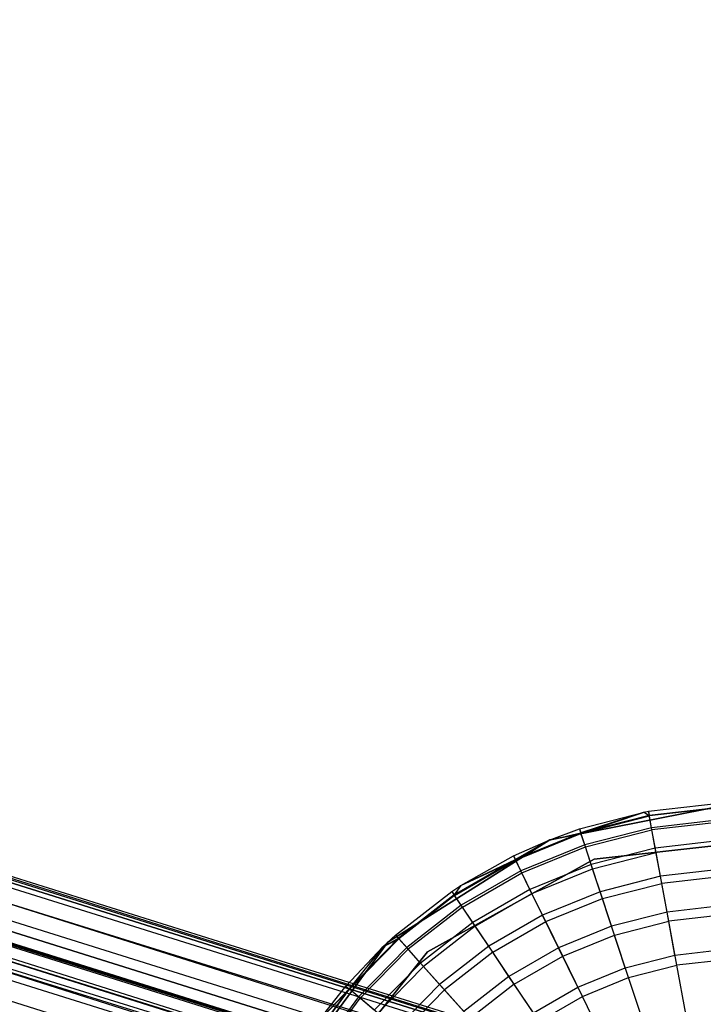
# Model space of a CAD drawing. Extents: x -38.3 to -0.1, y -39.1 to 0.
# Tile 170 of 256: x -31.266 to -30.621, y -15.66 to -14.731. Entities that reach past the tile are written whole.
import ezdxf

# ---------------------------------------------------------------- set-up
doc = ezdxf.new("R2010")
doc.units = 0
doc.header["$MEASUREMENT"] = 0
doc.layers.get('0').update_dxf_attribs({"color": 13, "linetype": 'CONTINUOUS'})

# ---------------------------------------------------------------- blocks, each defined once
blk = doc.blocks.new('ORTO_XII_A_STL')
at = {"color": 0}
for p, q in [((1.77102, 25.66761, 1.01054), (18.13153, 20.53851, 1.03392)), ((1.77102, 25.66761, 1.01054), (18.13153, 20.53851, 1.03392)), ((18.13153, 20.53851, 1.03392), (1.77145, 25.66898, 0.98681)), ((18.13153, 20.53851, 1.03392), (1.77145, 25.66898, 0.98681)), ((18.13324, 20.54397, 0.98681), (1.77145, 25.66898, 0.98681)), ((18.13324, 20.54397, 0.98681), (1.77145, 25.66898, 0.98681)), ((18.13153, 20.53851, 0.9397), (1.76763, 25.65677, 0.91701)), ((18.13153, 20.53851, 0.9397), (1.76763, 25.65677, 0.91701)), ((18.11844, 20.49672, 0.85627), (1.76763, 25.65677, 0.91701)), ((18.11844, 20.49672, 0.85627), (1.76763, 25.65677, 0.91701)), ((18.13153, 20.53851, 0.9397), (1.76974, 25.66352, 0.9397)), ((18.13153, 20.53851, 0.9397), (1.76974, 25.66352, 0.9397)), ((1.76974, 25.66352, 1.03392), (18.13153, 20.53851, 1.03392)), ((1.76974, 25.66352, 1.03392), (18.13153, 20.53851, 1.03392)), ((1.76103, 25.63572, 1.09863), (18.13153, 20.53851, 1.03392)), ((1.76103, 25.63572, 1.09863), (18.13153, 20.53851, 1.03392)), ((1.76103, 25.63572, 1.09863), (18.11844, 20.49672, 1.11735)), ((1.76103, 25.63572, 1.09863), (18.11844, 20.49672, 1.11735)), ((18.11844, 20.49672, 0.85627), (1.75665, 25.62173, 0.85627)), ((18.11844, 20.49672, 0.85627), (1.75665, 25.62173, 0.85627)), ((1.75665, 25.62173, 1.11735), (18.11844, 20.49672, 1.11735)), ((1.75665, 25.62173, 1.11735), (18.11844, 20.49672, 1.11735)), ((1.7526, 25.6088, 1.01979), (18.11439, 20.48379, 1.01979)), ((1.7526, 25.6088, 1.01979), (18.11439, 20.48379, 1.01979)), ((1.7526, 25.6088, 1.01979), (18.11559, 20.48761, 0.98681)), ((1.7526, 25.6088, 1.01979), (18.11559, 20.48761, 0.98681)), ((1.7526, 25.6088, 0.95383), (18.11439, 20.48379, 0.95383)), ((1.7526, 25.6088, 0.95383), (18.11439, 20.48379, 0.95383)), ((1.7526, 25.6088, 0.95383), (18.10523, 20.45454, 0.89544)), ((1.7526, 25.6088, 0.95383), (18.10523, 20.45454, 0.89544)), ((1.7535, 25.61166, 1.00342), (18.11559, 20.48761, 0.98681)), ((1.7535, 25.61166, 1.00342), (18.11559, 20.48761, 0.98681)), ((1.7535, 25.61166, 1.00342), (18.11439, 20.48379, 0.95383)), ((1.7535, 25.61166, 1.00342), (18.11439, 20.48379, 0.95383)), ((1.75112, 25.60408, 0.93795), (18.10523, 20.45454, 0.89544)), ((1.75112, 25.60408, 0.93795), (18.10523, 20.45454, 0.89544)), ((1.75163, 25.60569, 0.83947), (18.09527, 20.42273, 0.80275)), ((1.75163, 25.60569, 0.83947), (18.09527, 20.42273, 0.80275)), ((1.75163, 25.60569, 0.83947), (18.11844, 20.49672, 0.85627)), ((1.75163, 25.60569, 0.83947), (18.11844, 20.49672, 0.85627)), ((1.74651, 25.58934, 1.06509), (18.11439, 20.48379, 1.01979)), ((1.74651, 25.58934, 1.06509), (18.11439, 20.48379, 1.01979)), ((1.74344, 25.57955, 1.07819), (18.10523, 20.45454, 1.07819)), ((1.74344, 25.57955, 1.07819), (18.10523, 20.45454, 1.07819)), ((1.74344, 25.57955, 1.07819), (18.11439, 20.48379, 1.01979)), ((1.74344, 25.57955, 1.07819), (18.11439, 20.48379, 1.01979)), ((1.74344, 25.57955, 0.89544), (18.10523, 20.45454, 0.89544)), ((1.74344, 25.57955, 0.89544), (18.10523, 20.45454, 0.89544)), ((1.74344, 25.57955, 0.89544), (18.08901, 20.40274, 0.85797)), ((1.74344, 25.57955, 0.89544), (18.08901, 20.40274, 0.85797)), ((1.73995, 25.56842, 1.16111), (18.11844, 20.49672, 1.11735)), ((1.73995, 25.56842, 1.16111), (18.11844, 20.49672, 1.11735)), ((7.82358, 23.96719, 14.66398), (8.00105, 24.00207, 14.66398)), ((8.00105, 24.00207, 4.03405), (7.82358, 23.96719, 4.03405)), ((7.82358, 23.96719, 14.66398), (8.00105, 24.00207, 14.66398)), ((8.00105, 24.00207, 4.03405), (7.82358, 23.96719, 4.03405)), ((7.8514, 23.97731, 15.11261), (7.91247, 23.9932, 15.11261)), ((7.8514, 23.97731, 16.69154), (7.91247, 23.9932, 16.69154)), ((7.8514, 23.97731, 15.11261), (7.91247, 23.9932, 15.11261)), ((7.8514, 23.97731, 16.69154), (7.91247, 23.9932, 16.69154)), ((7.91247, 23.9932, 15.11261), (7.85264, 23.97357, 15.03336)), ((7.91247, 23.9932, 15.11261), (7.85264, 23.97357, 15.03336)), ((7.85281, 23.97305, 16.74281), (7.91247, 23.9932, 16.69154)), ((7.85281, 23.97305, 16.74281), (7.91247, 23.9932, 16.69154)), ((7.91247, 23.9932, 15.11261), (7.91647, 23.99395, 15.11261)), ((7.91247, 23.9932, 16.69154), (7.91647, 23.99395, 16.69154)), ((7.91247, 23.9932, 15.11261), (7.91647, 23.99395, 15.11261)), ((7.91247, 23.9932, 16.69154), (7.91647, 23.99395, 16.69154)), ((7.91247, 23.9932, 15.11261), (7.91719, 23.99008, 15.03336)), ((7.91247, 23.9932, 15.11261), (7.91719, 23.99008, 15.03336)), ((7.91247, 23.9932, 16.69154), (7.91247, 23.9932, 15.11261)), ((7.91247, 23.9932, 16.69154), (7.91247, 23.9932, 15.11261)), ((7.91247, 23.9932, 16.69154), (7.91729, 23.98954, 16.74281)), ((7.91247, 23.9932, 16.69154), (7.91729, 23.98954, 16.74281)), ((7.91647, 23.99395, 15.11261), (7.98321, 24.00158, 15.11261)), ((7.91647, 23.99395, 16.69154), (7.98321, 24.00158, 16.69154)), ((7.91647, 23.99395, 15.11261), (7.98321, 24.00158, 15.11261)), ((7.91647, 23.99395, 16.69154), (7.98321, 24.00158, 16.69154)), ((7.91647, 23.99395, 15.11261), (7.91719, 23.99008, 15.03336)), ((7.91647, 23.99395, 15.11261), (7.91719, 23.99008, 15.03336)), ((7.91647, 23.99395, 16.69154), (7.91647, 23.99395, 15.11261)), ((7.91647, 23.99395, 16.69154), (7.91647, 23.99395, 15.11261)), ((7.91729, 23.98954, 16.74281), (7.91647, 23.99395, 16.69154)), ((7.91729, 23.98954, 16.74281), (7.91647, 23.99395, 16.69154)), ((7.98339, 23.99765, 15.03336), (7.91719, 23.99008, 15.03336)), ((7.98339, 23.99765, 15.03336), (7.91719, 23.99008, 15.03336)), ((7.98341, 23.9971, 16.74281), (7.91729, 23.98954, 16.74281)), ((7.98341, 23.9971, 16.74281), (7.91729, 23.98954, 16.74281)), ((7.91719, 23.99008, 15.03336), (7.85264, 23.97357, 15.03336)), ((7.91719, 23.99008, 15.03336), (7.85264, 23.97357, 15.03336)), ((7.85281, 23.97305, 16.74281), (7.91729, 23.98954, 16.74281)), ((7.85281, 23.97305, 16.74281), (7.91729, 23.98954, 16.74281)), ((7.91932, 23.97849, 14.95488), (7.91719, 23.99008, 15.03336)), ((7.91932, 23.97849, 14.95488), (7.91719, 23.99008, 15.03336)), ((7.9197, 23.97644, 16.79252), (7.91729, 23.98954, 16.74281)), ((7.9197, 23.97644, 16.79252), (7.91729, 23.98954, 16.74281)), ((7.98392, 23.98588, 14.95488), (7.91932, 23.97849, 14.95488)), ((7.98392, 23.98588, 14.95488), (7.91932, 23.97849, 14.95488)), ((7.98402, 23.98379, 16.79252), (7.9197, 23.97644, 16.79252)), ((7.98402, 23.98379, 16.79252), (7.9197, 23.97644, 16.79252)), ((7.8227, 23.96684, 15.11261), (7.8514, 23.97731, 15.11261)), ((7.8227, 23.96684, 16.69154), (7.8514, 23.97731, 16.69154)), ((7.8227, 23.96684, 15.11261), (7.8514, 23.97731, 15.11261)), ((7.8227, 23.96684, 16.69154), (7.8514, 23.97731, 16.69154)), ((7.8514, 23.97731, 15.11261), (7.85264, 23.97357, 15.03336)), ((7.8514, 23.97731, 15.11261), (7.85264, 23.97357, 15.03336)), ((7.8514, 23.97731, 16.69154), (7.8514, 23.97731, 15.11261)), ((7.8514, 23.97731, 16.69154), (7.8514, 23.97731, 15.11261)), ((7.8514, 23.97731, 16.69154), (7.85281, 23.97305, 16.74281)), ((7.8514, 23.97731, 16.69154), (7.85281, 23.97305, 16.74281)), ((7.91932, 23.97849, 14.95488), (7.85633, 23.96238, 14.95488)), ((7.91932, 23.97849, 14.95488), (7.85633, 23.96238, 14.95488)), ((7.85698, 23.9604, 16.79252), (7.9197, 23.97644, 16.79252)), ((7.85698, 23.9604, 16.79252), (7.9197, 23.97644, 16.79252)), ((7.92285, 23.95931, 14.87795), (7.91932, 23.97849, 14.95488)), ((7.92285, 23.95931, 14.87795), (7.91932, 23.97849, 14.95488)), ((7.92364, 23.95505, 16.83917), (7.9197, 23.97644, 16.79252)), ((7.92364, 23.95505, 16.83917), (7.9197, 23.97644, 16.79252)), ((7.67071, 23.87056, 14.66398), (7.82358, 23.96719, 14.66398)), ((7.82358, 23.96719, 4.03405), (7.67071, 23.87056, 4.03405)), ((7.67071, 23.87056, 14.66398), (7.82358, 23.96719, 14.66398)), ((7.82358, 23.96719, 4.03405), (7.67071, 23.87056, 4.03405)), ((7.7892, 23.95196, 15.11261), (7.8227, 23.96684, 15.11261)), ((7.7892, 23.95196, 16.69154), (7.8227, 23.96684, 16.69154)), ((7.7892, 23.95196, 15.11261), (7.8227, 23.96684, 15.11261)), ((7.7892, 23.95196, 16.69154), (7.8227, 23.96684, 16.69154)), ((7.85264, 23.97357, 15.03336), (7.79093, 23.94842, 15.03336)), ((7.85264, 23.97357, 15.03336), (7.79093, 23.94842, 15.03336)), ((7.8227, 23.96684, 15.11261), (7.79093, 23.94842, 15.03336)), ((7.8227, 23.96684, 15.11261), (7.79093, 23.94842, 15.03336)), ((7.79117, 23.94793, 16.74281), (7.85281, 23.97305, 16.74281)), ((7.79117, 23.94793, 16.74281), (7.85281, 23.97305, 16.74281)), ((7.79117, 23.94793, 16.74281), (7.8227, 23.96684, 16.69154)), ((7.79117, 23.94793, 16.74281), (7.8227, 23.96684, 16.69154)), ((7.8227, 23.96684, 15.11261), (7.85264, 23.97357, 15.03336)), ((7.8227, 23.96684, 15.11261), (7.85264, 23.97357, 15.03336)), ((7.8227, 23.96684, 16.69154), (7.85281, 23.97305, 16.74281)), ((7.8227, 23.96684, 16.69154), (7.85281, 23.97305, 16.74281)), ((7.8227, 23.96684, 16.69154), (7.8227, 23.96684, 15.11261)), ((7.8227, 23.96684, 16.69154), (7.8227, 23.96684, 15.11261)), ((7.82358, 23.96719, 14.66398), (7.82358, 23.96719, 4.03405)), ((7.82358, 23.96719, 14.66398), (7.82358, 23.96719, 4.03405)), ((7.85633, 23.96238, 14.95488), (7.85264, 23.97357, 15.03336)), ((7.85633, 23.96238, 14.95488), (7.85264, 23.97357, 15.03336)), ((7.85698, 23.9604, 16.79252), (7.85281, 23.97305, 16.74281)), ((7.85698, 23.9604, 16.79252), (7.85281, 23.97305, 16.74281)), ((7.86528, 23.9487, 14.66398), (8.04386, 23.96901, 14.66398)), ((8.04386, 23.96901, 4.03405), (7.86528, 23.9487, 4.03405)), ((8.04386, 23.96901, 4.03405), (7.86528, 23.9487, 4.03405)), ((8.04386, 23.96901, 4.2309), (7.86528, 23.9487, 4.2309)), ((8.04386, 23.96901, 4.2309), (7.86528, 23.9487, 4.2309)), ((7.86528, 23.9487, 14.66398), (8.04386, 23.96901, 14.66398)), ((7.86528, 23.9487, 14.58524), (8.04386, 23.96901, 14.58524)), ((7.86528, 23.9487, 14.58524), (8.04386, 23.96901, 14.58524)), ((7.98481, 23.96639, 14.87795), (7.92285, 23.95931, 14.87795)), ((7.98481, 23.96639, 14.87795), (7.92285, 23.95931, 14.87795)), ((7.85633, 23.96238, 14.95488), (7.79611, 23.93784, 14.95488)), ((7.85633, 23.96238, 14.95488), (7.79611, 23.93784, 14.95488)), ((7.79703, 23.93596, 16.79252), (7.85698, 23.9604, 16.79252)), ((7.79703, 23.93596, 16.79252), (7.85698, 23.9604, 16.79252)), ((7.86244, 23.94386, 14.87795), (7.85633, 23.96238, 14.95488)), ((7.86244, 23.94386, 14.87795), (7.85633, 23.96238, 14.95488)), ((7.8638, 23.93974, 16.83917), (7.85698, 23.9604, 16.79252)), ((7.8638, 23.93974, 16.83917), (7.85698, 23.9604, 16.79252)), ((7.92285, 23.95931, 14.87795), (7.86244, 23.94386, 14.87795)), ((7.92285, 23.95931, 14.87795), (7.86244, 23.94386, 14.87795)), ((7.92775, 23.93272, 14.80334), (7.92285, 23.95931, 14.87795)), ((7.92775, 23.93272, 14.80334), (7.92285, 23.95931, 14.87795)), ((7.98501, 23.96206, 16.83917), (7.92364, 23.95505, 16.83917)), ((7.98501, 23.96206, 16.83917), (7.92364, 23.95505, 16.83917)), ((7.70806, 23.8616, 14.66398), (7.86528, 23.9487, 14.66398)), ((7.86528, 23.9487, 4.03405), (7.70806, 23.8616, 4.03405)), ((7.86528, 23.9487, 4.03405), (7.70806, 23.8616, 4.03405)), ((7.86528, 23.9487, 4.2309), (7.70806, 23.8616, 4.2309)), ((7.86528, 23.9487, 4.2309), (7.70806, 23.8616, 4.2309)), ((7.70806, 23.8616, 14.66398), (7.86528, 23.9487, 14.66398)), ((7.70806, 23.8616, 14.58524), (7.86528, 23.9487, 14.58524)), ((7.70806, 23.8616, 14.58524), (7.86528, 23.9487, 14.58524)), ((7.79093, 23.94842, 15.03336), (7.73323, 23.9151, 15.03336)), ((7.79093, 23.94842, 15.03336), (7.73323, 23.9151, 15.03336)), ((7.73354, 23.91465, 16.74281), (7.79117, 23.94793, 16.74281)), ((7.73354, 23.91465, 16.74281), (7.79117, 23.94793, 16.74281)), ((7.73954, 23.92397, 15.11261), (7.7892, 23.95196, 15.11261)), ((7.73954, 23.92397, 16.69154), (7.7892, 23.95196, 16.69154)), ((7.73954, 23.92397, 15.11261), (7.7892, 23.95196, 15.11261)), ((7.73954, 23.92397, 16.69154), (7.7892, 23.95196, 16.69154)), ((7.73954, 23.92397, 15.11261), (7.79093, 23.94842, 15.03336)), ((7.73954, 23.92397, 15.11261), (7.79093, 23.94842, 15.03336)), ((7.73954, 23.92397, 16.69154), (7.79117, 23.94793, 16.74281)), ((7.73954, 23.92397, 16.69154), (7.79117, 23.94793, 16.74281)), ((7.7892, 23.95196, 15.11261), (7.79093, 23.94842, 15.03336)), ((7.7892, 23.95196, 15.11261), (7.79093, 23.94842, 15.03336)), ((7.7892, 23.95196, 16.69154), (7.7892, 23.95196, 15.11261)), ((7.7892, 23.95196, 16.69154), (7.7892, 23.95196, 15.11261)), ((7.7892, 23.95196, 16.69154), (7.79117, 23.94793, 16.74281)), ((7.7892, 23.95196, 16.69154), (7.79117, 23.94793, 16.74281)), ((7.79611, 23.93784, 14.95488), (7.79093, 23.94842, 15.03336)), ((7.79611, 23.93784, 14.95488), (7.79093, 23.94842, 15.03336)), ((7.79703, 23.93596, 16.79252), (7.79117, 23.94793, 16.74281)), ((7.79703, 23.93596, 16.79252), (7.79117, 23.94793, 16.74281)), ((7.8638, 23.93974, 16.83917), (7.92364, 23.95505, 16.83917)), ((7.8638, 23.93974, 16.83917), (7.92364, 23.95505, 16.83917)), ((7.86528, 23.9487, 4.03405), (7.86528, 23.9487, 4.2309)), ((7.86528, 23.9487, 4.03405), (7.86528, 23.9487, 4.2309)), ((7.86528, 23.9487, 14.66398), (7.86528, 23.9487, 14.58524)), ((7.86528, 23.9487, 14.66398), (7.86528, 23.9487, 14.58524)), ((7.92899, 23.92601, 16.88133), (7.92364, 23.95505, 16.83917)), ((7.92899, 23.92601, 16.88133), (7.92364, 23.95505, 16.83917)), ((7.79611, 23.93784, 14.95488), (7.7398, 23.90533, 14.95488)), ((7.79611, 23.93784, 14.95488), (7.7398, 23.90533, 14.95488)), ((7.80469, 23.92032, 14.87795), (7.79611, 23.93784, 14.95488)), ((7.80469, 23.92032, 14.87795), (7.79611, 23.93784, 14.95488)), ((7.86244, 23.94386, 14.87795), (7.80469, 23.92032, 14.87795)), ((7.86244, 23.94386, 14.87795), (7.80469, 23.92032, 14.87795)), ((7.8066, 23.91643, 16.83917), (7.8638, 23.93974, 16.83917)), ((7.8066, 23.91643, 16.83917), (7.8638, 23.93974, 16.83917)), ((7.87091, 23.91818, 14.80334), (7.86244, 23.94386, 14.87795)), ((7.87091, 23.91818, 14.80334), (7.86244, 23.94386, 14.87795)), ((7.87305, 23.91171, 16.88133), (7.8638, 23.93974, 16.83917)), ((7.87305, 23.91171, 16.88133), (7.8638, 23.93974, 16.83917)), ((7.98604, 23.93938, 14.80334), (7.92775, 23.93272, 14.80334)), ((7.98604, 23.93938, 14.80334), (7.92775, 23.93272, 14.80334)), ((7.74097, 23.9036, 16.79252), (7.79703, 23.93596, 16.79252)), ((7.74097, 23.9036, 16.79252), (7.79703, 23.93596, 16.79252)), ((7.8066, 23.91643, 16.83917), (7.79703, 23.93596, 16.79252)), ((7.8066, 23.91643, 16.83917), (7.79703, 23.93596, 16.79252)), ((7.92775, 23.93272, 14.80334), (7.87091, 23.91818, 14.80334)), ((7.92775, 23.93272, 14.80334), (7.87091, 23.91818, 14.80334)), ((7.93396, 23.89899, 14.73178), (7.92775, 23.93272, 14.80334)), ((7.93396, 23.89899, 14.73178), (7.92775, 23.93272, 14.80334)), ((7.98635, 23.93257, 16.88133), (7.92899, 23.92601, 16.88133)), ((7.98635, 23.93257, 16.88133), (7.92899, 23.92601, 16.88133)), ((7.73103, 23.91838, 15.11261), (7.73954, 23.92397, 15.11261)), ((7.73103, 23.91838, 16.69154), (7.73954, 23.92397, 16.69154)), ((7.73103, 23.91838, 15.11261), (7.73954, 23.92397, 15.11261)), ((7.73103, 23.91838, 16.69154), (7.73954, 23.92397, 16.69154)), ((7.73954, 23.92397, 15.11261), (7.73323, 23.9151, 15.03336)), ((7.73954, 23.92397, 15.11261), (7.73323, 23.9151, 15.03336)), ((7.73354, 23.91465, 16.74281), (7.73954, 23.92397, 16.69154)), ((7.73354, 23.91465, 16.74281), (7.73954, 23.92397, 16.69154)), ((7.73954, 23.92397, 16.69154), (7.73954, 23.92397, 15.11261)), ((7.73954, 23.92397, 16.69154), (7.73954, 23.92397, 15.11261)), ((7.80469, 23.92032, 14.87795), (7.75069, 23.88914, 14.87795)), ((7.80469, 23.92032, 14.87795), (7.75069, 23.88914, 14.87795)), ((7.81658, 23.89604, 14.80334), (7.80469, 23.92032, 14.87795)), ((7.81658, 23.89604, 14.80334), (7.80469, 23.92032, 14.87795)), ((7.87305, 23.91171, 16.88133), (7.92899, 23.92601, 16.88133)), ((7.87305, 23.91171, 16.88133), (7.92899, 23.92601, 16.88133)), ((7.93558, 23.89022, 16.91773), (7.92899, 23.92601, 16.88133)), ((7.93558, 23.89022, 16.91773), (7.92899, 23.92601, 16.88133)), ((7.67798, 23.87718, 15.11261), (7.73103, 23.91838, 15.11261)), ((7.67798, 23.87718, 16.69154), (7.73103, 23.91838, 16.69154)), ((7.67798, 23.87718, 15.11261), (7.73103, 23.91838, 15.11261)), ((7.67798, 23.87718, 16.69154), (7.73103, 23.91838, 16.69154)), ((7.73323, 23.9151, 15.03336), (7.6806, 23.87424, 15.03336)), ((7.73323, 23.9151, 15.03336), (7.6806, 23.87424, 15.03336)), ((7.73354, 23.91465, 16.74281), (7.68096, 23.87384, 16.74281)), ((7.73354, 23.91465, 16.74281), (7.68096, 23.87384, 16.74281)), ((7.73103, 23.91838, 15.11261), (7.73323, 23.9151, 15.03336)), ((7.73103, 23.91838, 15.11261), (7.73323, 23.9151, 15.03336)), ((7.73103, 23.91838, 16.69154), (7.73103, 23.91838, 15.11261)), ((7.73103, 23.91838, 16.69154), (7.73103, 23.91838, 15.11261)), ((7.73103, 23.91838, 16.69154), (7.73354, 23.91465, 16.74281)), ((7.73103, 23.91838, 16.69154), (7.73354, 23.91465, 16.74281)), ((7.7398, 23.90533, 14.95488), (7.73323, 23.9151, 15.03336)), ((7.7398, 23.90533, 14.95488), (7.73323, 23.9151, 15.03336)), ((7.74097, 23.9036, 16.79252), (7.73354, 23.91465, 16.74281)), ((7.74097, 23.9036, 16.79252), (7.73354, 23.91465, 16.74281)), ((7.7531, 23.88555, 16.83917), (7.8066, 23.91643, 16.83917)), ((7.7531, 23.88555, 16.83917), (7.8066, 23.91643, 16.83917)), ((7.81958, 23.88991, 16.88133), (7.8066, 23.91643, 16.83917)), ((7.81958, 23.88991, 16.88133), (7.8066, 23.91643, 16.83917)), ((7.87091, 23.91818, 14.80334), (7.81658, 23.89604, 14.80334)), ((7.87091, 23.91818, 14.80334), (7.81658, 23.89604, 14.80334)), ((7.81958, 23.88991, 16.88133), (7.87305, 23.91171, 16.88133)), ((7.81958, 23.88991, 16.88133), (7.87305, 23.91171, 16.88133)), ((7.88166, 23.88561, 14.73178), (7.87091, 23.91818, 14.80334)), ((7.88166, 23.88561, 14.73178), (7.87091, 23.91818, 14.80334)), ((7.88445, 23.87715, 16.91773), (7.87305, 23.91171, 16.88133)), ((7.88445, 23.87715, 16.91773), (7.87305, 23.91171, 16.88133)), ((7.7398, 23.90533, 14.95488), (7.68844, 23.86545, 14.95488)), ((7.7398, 23.90533, 14.95488), (7.68844, 23.86545, 14.95488)), ((7.74097, 23.9036, 16.79252), (7.68983, 23.8639, 16.79252)), ((7.74097, 23.9036, 16.79252), (7.68983, 23.8639, 16.79252)), ((7.75069, 23.88914, 14.87795), (7.7398, 23.90533, 14.95488)), ((7.75069, 23.88914, 14.87795), (7.7398, 23.90533, 14.95488)), ((7.7531, 23.88555, 16.83917), (7.74097, 23.9036, 16.79252)), ((7.7531, 23.88555, 16.83917), (7.74097, 23.9036, 16.79252)), ((7.9876, 23.90512, 14.73178), (7.93396, 23.89899, 14.73178)), ((7.9876, 23.90512, 14.73178), (7.93396, 23.89899, 14.73178)), ((7.81658, 23.89604, 14.80334), (7.76577, 23.8667, 14.80334)), ((7.81658, 23.89604, 14.80334), (7.76577, 23.8667, 14.80334)), ((7.83166, 23.86523, 14.73178), (7.81658, 23.89604, 14.80334)), ((7.83166, 23.86523, 14.73178), (7.81658, 23.89604, 14.80334)), ((7.93396, 23.89899, 14.73178), (7.88166, 23.88561, 14.73178)), ((7.93396, 23.89899, 14.73178), (7.88166, 23.88561, 14.73178)), ((7.94143, 23.85844, 14.66398), (7.93396, 23.89899, 14.73178)), ((7.94143, 23.85844, 14.66398), (7.93396, 23.89899, 14.73178)), ((7.98801, 23.89622, 16.91773), (7.93558, 23.89022, 16.91773)), ((7.98801, 23.89622, 16.91773), (7.93558, 23.89022, 16.91773)), ((7.75069, 23.88914, 14.87795), (7.70143, 23.8509, 14.87795)), ((7.75069, 23.88914, 14.87795), (7.70143, 23.8509, 14.87795)), ((7.7531, 23.88555, 16.83917), (7.70431, 23.84766, 16.83917)), ((7.7531, 23.88555, 16.83917), (7.70431, 23.84766, 16.83917)), ((7.76577, 23.8667, 14.80334), (7.75069, 23.88914, 14.87795)), ((7.76577, 23.8667, 14.80334), (7.75069, 23.88914, 14.87795)), ((7.76957, 23.86105, 16.88133), (7.7531, 23.88555, 16.83917)), ((7.76957, 23.86105, 16.88133), (7.7531, 23.88555, 16.83917)), ((7.76957, 23.86105, 16.88133), (7.81958, 23.88991, 16.88133)), ((7.76957, 23.86105, 16.88133), (7.81958, 23.88991, 16.88133)), ((7.83558, 23.85723, 16.91773), (7.81958, 23.88991, 16.88133)), ((7.83558, 23.85723, 16.91773), (7.81958, 23.88991, 16.88133)), ((7.88166, 23.88561, 14.73178), (7.83166, 23.86523, 14.73178)), ((7.88166, 23.88561, 14.73178), (7.83166, 23.86523, 14.73178)), ((7.89458, 23.84645, 14.66398), (7.88166, 23.88561, 14.73178)), ((7.89458, 23.84645, 14.66398), (7.88166, 23.88561, 14.73178)), ((7.88445, 23.87715, 16.91773), (7.93558, 23.89022, 16.91773)), ((7.88445, 23.87715, 16.91773), (7.93558, 23.89022, 16.91773)), ((7.94321, 23.84876, 16.94725), (7.93558, 23.89022, 16.91773)), ((7.94321, 23.84876, 16.94725), (7.93558, 23.89022, 16.91773)), ((7.6806, 23.87424, 15.03336), (7.63403, 23.8266, 15.03336)), ((7.6806, 23.87424, 15.03336), (7.63403, 23.8266, 15.03336)), ((7.63444, 23.82624, 16.74281), (7.68096, 23.87384, 16.74281)), ((7.63444, 23.82624, 16.74281), (7.68096, 23.87384, 16.74281)), ((7.666, 23.86614, 15.11261), (7.67798, 23.87718, 15.11261)), ((7.666, 23.86614, 16.69154), (7.67798, 23.87718, 16.69154)), ((7.666, 23.86614, 15.11261), (7.67798, 23.87718, 15.11261)), ((7.666, 23.86614, 16.69154), (7.67798, 23.87718, 16.69154)), ((7.666, 23.86614, 15.11261), (7.6806, 23.87424, 15.03336)), ((7.666, 23.86614, 15.11261), (7.6806, 23.87424, 15.03336)), ((7.666, 23.86614, 16.69154), (7.68096, 23.87384, 16.74281)), ((7.666, 23.86614, 16.69154), (7.68096, 23.87384, 16.74281)), ((7.67798, 23.87718, 15.11261), (7.6806, 23.87424, 15.03336)), ((7.67798, 23.87718, 15.11261), (7.6806, 23.87424, 15.03336)), ((7.67798, 23.87718, 16.69154), (7.67798, 23.87718, 15.11261)), ((7.67798, 23.87718, 16.69154), (7.67798, 23.87718, 15.11261)), ((7.68096, 23.87384, 16.74281), (7.67798, 23.87718, 16.69154)), ((7.68096, 23.87384, 16.74281), (7.67798, 23.87718, 16.69154)), ((7.68844, 23.86545, 14.95488), (7.6806, 23.87424, 15.03336)), ((7.68844, 23.86545, 14.95488), (7.6806, 23.87424, 15.03336)), ((7.68983, 23.8639, 16.79252), (7.68096, 23.87384, 16.74281)), ((7.68983, 23.8639, 16.79252), (7.68096, 23.87384, 16.74281)), ((7.83558, 23.85723, 16.91773), (7.88445, 23.87715, 16.91773)), ((7.83558, 23.85723, 16.91773), (7.88445, 23.87715, 16.91773)), ((7.89766, 23.83711, 16.94725), (7.88445, 23.87715, 16.91773)), ((7.89766, 23.83711, 16.94725), (7.88445, 23.87715, 16.91773)), ((7.56306, 23.72524, 14.66398), (7.67071, 23.87056, 14.66398)), ((7.67071, 23.87056, 4.03405), (7.56306, 23.72524, 4.03405)), ((7.56306, 23.72524, 14.66398), (7.67071, 23.87056, 14.66398)), ((7.67071, 23.87056, 4.03405), (7.56306, 23.72524, 4.03405)), ((7.63103, 23.82915, 15.11261), (7.666, 23.86614, 15.11261)), ((7.63103, 23.82915, 16.69154), (7.666, 23.86614, 16.69154)), ((7.63103, 23.82915, 15.11261), (7.666, 23.86614, 15.11261)), ((7.63103, 23.82915, 16.69154), (7.666, 23.86614, 16.69154)), ((7.666, 23.86614, 15.11261), (7.63403, 23.8266, 15.03336)), ((7.666, 23.86614, 15.11261), (7.63403, 23.8266, 15.03336)), ((7.63444, 23.82624, 16.74281), (7.666, 23.86614, 16.69154)), ((7.63444, 23.82624, 16.74281), (7.666, 23.86614, 16.69154)), ((7.68844, 23.86545, 14.95488), (7.64299, 23.81896, 14.95488)), ((7.68844, 23.86545, 14.95488), (7.64299, 23.81896, 14.95488)), ((7.64458, 23.8176, 16.79252), (7.68983, 23.8639, 16.79252)), ((7.64458, 23.8176, 16.79252), (7.68983, 23.8639, 16.79252)), ((7.666, 23.86614, 16.69154), (7.666, 23.86614, 15.11261)), ((7.666, 23.86614, 16.69154), (7.666, 23.86614, 15.11261)), ((7.67071, 23.87056, 14.66398), (7.67071, 23.87056, 4.03405)), ((7.67071, 23.87056, 14.66398), (7.67071, 23.87056, 4.03405)), ((7.70143, 23.8509, 14.87795), (7.68844, 23.86545, 14.95488)), ((7.70143, 23.8509, 14.87795), (7.68844, 23.86545, 14.95488)), ((7.70431, 23.84766, 16.83917), (7.68983, 23.8639, 16.79252)), ((7.70431, 23.84766, 16.83917), (7.68983, 23.8639, 16.79252)), ((7.76577, 23.8667, 14.80334), (7.71943, 23.83073, 14.80334)), ((7.76577, 23.8667, 14.80334), (7.71943, 23.83073, 14.80334)), ((7.78491, 23.83824, 14.73178), (7.76577, 23.8667, 14.80334)), ((7.78491, 23.83824, 14.73178), (7.76577, 23.8667, 14.80334)), ((7.83166, 23.86523, 14.73178), (7.78491, 23.83824, 14.73178)), ((7.83166, 23.86523, 14.73178), (7.78491, 23.83824, 14.73178)), ((7.84979, 23.8282, 14.66398), (7.83166, 23.86523, 14.73178)), ((7.84979, 23.8282, 14.66398), (7.83166, 23.86523, 14.73178)), ((7.94143, 23.85844, 14.66398), (7.98948, 23.86393, 14.66398)), ((7.94143, 23.85844, 14.66398), (7.98948, 23.86393, 14.66398)), ((7.59615, 23.72097, 14.66398), (7.70806, 23.8616, 14.66398)), ((7.70806, 23.8616, 4.03405), (7.59615, 23.72097, 4.03405)), ((7.70806, 23.8616, 4.03405), (7.59615, 23.72097, 4.03405)), ((7.70806, 23.8616, 4.2309), (7.59615, 23.72097, 4.2309)), ((7.70806, 23.8616, 4.2309), (7.59615, 23.72097, 4.2309)), ((7.59615, 23.72097, 14.66398), (7.70806, 23.8616, 14.66398)), ((7.59615, 23.72097, 14.58524), (7.70806, 23.8616, 14.58524)), ((7.59615, 23.72097, 14.58524), (7.70806, 23.8616, 14.58524)), ((7.70806, 23.8616, 4.03405), (7.70806, 23.8616, 4.2309)), ((7.70806, 23.8616, 4.03405), (7.70806, 23.8616, 4.2309)), ((7.70806, 23.8616, 14.66398), (7.70806, 23.8616, 14.58524)), ((7.70806, 23.8616, 14.66398), (7.70806, 23.8616, 14.58524)), ((7.76957, 23.86105, 16.88133), (7.72397, 23.82564, 16.88133)), ((7.76957, 23.86105, 16.88133), (7.72397, 23.82564, 16.88133)), ((7.78988, 23.83084, 16.91773), (7.76957, 23.86105, 16.88133)), ((7.78988, 23.83084, 16.91773), (7.76957, 23.86105, 16.88133)), ((7.78988, 23.83084, 16.91773), (7.83558, 23.85723, 16.91773)), ((7.78988, 23.83084, 16.91773), (7.83558, 23.85723, 16.91773)), ((7.85412, 23.81936, 16.94725), (7.83558, 23.85723, 16.91773)), ((7.85412, 23.81936, 16.94725), (7.83558, 23.85723, 16.91773)), ((7.89458, 23.84645, 14.66398), (7.94143, 23.85844, 14.66398)), ((7.89458, 23.84645, 14.66398), (7.94143, 23.85844, 14.66398)), ((7.98993, 23.8541, 16.94725), (7.94321, 23.84876, 16.94725)), ((7.98993, 23.8541, 16.94725), (7.94321, 23.84876, 16.94725)), ((7.70143, 23.8509, 14.87795), (7.65784, 23.8063, 14.87795)), ((7.70143, 23.8509, 14.87795), (7.65784, 23.8063, 14.87795)), ((7.66114, 23.80349, 16.83917), (7.70431, 23.84766, 16.83917)), ((7.66114, 23.80349, 16.83917), (7.70431, 23.84766, 16.83917)), ((7.71943, 23.83073, 14.80334), (7.70143, 23.8509, 14.87795)), ((7.71943, 23.83073, 14.80334), (7.70143, 23.8509, 14.87795)), ((7.72397, 23.82564, 16.88133), (7.70431, 23.84766, 16.83917)), ((7.72397, 23.82564, 16.88133), (7.70431, 23.84766, 16.83917)), ((7.84979, 23.8282, 14.66398), (7.89458, 23.84645, 14.66398)), ((7.84979, 23.8282, 14.66398), (7.89458, 23.84645, 14.66398)), ((7.89766, 23.83711, 16.94725), (7.94321, 23.84876, 16.94725)), ((7.89766, 23.83711, 16.94725), (7.94321, 23.84876, 16.94725)), ((7.95166, 23.80288, 16.969), (7.94321, 23.84876, 16.94725)), ((7.95166, 23.80288, 16.969), (7.94321, 23.84876, 16.94725)), ((7.78491, 23.83824, 14.73178), (7.74227, 23.80513, 14.73178)), ((7.78491, 23.83824, 14.73178), (7.74227, 23.80513, 14.73178)), ((7.80791, 23.80402, 14.66398), (7.78491, 23.83824, 14.73178)), ((7.80791, 23.80402, 14.66398), (7.78491, 23.83824, 14.73178)), ((7.85412, 23.81936, 16.94725), (7.89766, 23.83711, 16.94725)), ((7.85412, 23.81936, 16.94725), (7.89766, 23.83711, 16.94725)), ((7.91228, 23.79281, 16.969), (7.89766, 23.83711, 16.94725)), ((7.91228, 23.79281, 16.969), (7.89766, 23.83711, 16.94725)), ((7.63403, 23.8266, 15.03336), (7.59437, 23.77305, 15.03336)), ((7.63403, 23.8266, 15.03336), (7.59437, 23.77305, 15.03336)), ((7.59483, 23.77276, 16.74281), (7.63444, 23.82624, 16.74281)), ((7.59483, 23.77276, 16.74281), (7.63444, 23.82624, 16.74281)), ((7.60473, 23.79543, 15.11261), (7.63103, 23.82915, 15.11261)), ((7.60473, 23.79543, 16.69154), (7.63103, 23.82915, 16.69154)), ((7.60473, 23.79543, 15.11261), (7.63103, 23.82915, 15.11261)), ((7.60473, 23.79543, 16.69154), (7.63103, 23.82915, 16.69154)), ((7.60473, 23.79543, 15.11261), (7.63403, 23.8266, 15.03336)), ((7.60473, 23.79543, 15.11261), (7.63403, 23.8266, 15.03336)), ((7.60473, 23.79543, 16.69154), (7.63444, 23.82624, 16.74281)), ((7.60473, 23.79543, 16.69154), (7.63444, 23.82624, 16.74281)), ((7.63103, 23.82915, 15.11261), (7.63403, 23.8266, 15.03336)), ((7.63103, 23.82915, 15.11261), (7.63403, 23.8266, 15.03336)), ((7.63103, 23.82915, 16.69154), (7.63103, 23.82915, 15.11261)), ((7.63103, 23.82915, 16.69154), (7.63103, 23.82915, 15.11261)), ((7.63103, 23.82915, 16.69154), (7.63444, 23.82624, 16.74281)), ((7.63103, 23.82915, 16.69154), (7.63444, 23.82624, 16.74281)), ((7.64299, 23.81896, 14.95488), (7.63403, 23.8266, 15.03336)), ((7.64299, 23.81896, 14.95488), (7.63403, 23.8266, 15.03336)), ((7.64458, 23.8176, 16.79252), (7.63444, 23.82624, 16.74281)), ((7.64458, 23.8176, 16.79252), (7.63444, 23.82624, 16.74281)), ((7.71943, 23.83073, 14.80334), (7.67842, 23.78877, 14.80334)), ((7.71943, 23.83073, 14.80334), (7.67842, 23.78877, 14.80334)), ((7.68361, 23.78435, 16.88133), (7.72397, 23.82564, 16.88133)), ((7.68361, 23.78435, 16.88133), (7.72397, 23.82564, 16.88133)), ((7.74227, 23.80513, 14.73178), (7.71943, 23.83073, 14.80334)), ((7.74227, 23.80513, 14.73178), (7.71943, 23.83073, 14.80334)), ((7.7482, 23.79848, 16.91773), (7.72397, 23.82564, 16.88133)), ((7.7482, 23.79848, 16.91773), (7.72397, 23.82564, 16.88133)), ((7.78988, 23.83084, 16.91773), (7.7482, 23.79848, 16.91773)), ((7.78988, 23.83084, 16.91773), (7.7482, 23.79848, 16.91773)), ((7.8134, 23.79585, 16.94725), (7.78988, 23.83084, 16.91773)), ((7.8134, 23.79585, 16.94725), (7.78988, 23.83084, 16.91773)), ((7.80791, 23.80402, 14.66398), (7.84979, 23.8282, 14.66398)), ((7.80791, 23.80402, 14.66398), (7.84979, 23.8282, 14.66398)), ((7.64299, 23.81896, 14.95488), (7.6043, 23.7667, 14.95488)), ((7.64299, 23.81896, 14.95488), (7.6043, 23.7667, 14.95488)), ((7.60605, 23.76558, 16.79252), (7.64458, 23.8176, 16.79252)), ((7.60605, 23.76558, 16.79252), (7.64458, 23.8176, 16.79252)), ((7.65784, 23.8063, 14.87795), (7.64299, 23.81896, 14.95488)), ((7.65784, 23.8063, 14.87795), (7.64299, 23.81896, 14.95488)), ((7.66114, 23.80349, 16.83917), (7.64458, 23.8176, 16.79252)), ((7.66114, 23.80349, 16.83917), (7.64458, 23.8176, 16.79252)), ((7.8134, 23.79585, 16.94725), (7.85412, 23.81936, 16.94725)), ((7.8134, 23.79585, 16.94725), (7.85412, 23.81936, 16.94725)), ((7.87464, 23.77747, 16.969), (7.85412, 23.81936, 16.94725)), ((7.87464, 23.77747, 16.969), (7.85412, 23.81936, 16.94725))]:
    blk.add_line(p, q, dxfattribs=at)

msp = doc.modelspace()

# ---------------------------------------------------------------- block references
at = {"color": 0}
msp.add_blockref('ORTO_XII_A_STL', (-38.58948, -39.47195, -0.67185), dxfattribs=at)

doc.saveas('drawing.dxf')
